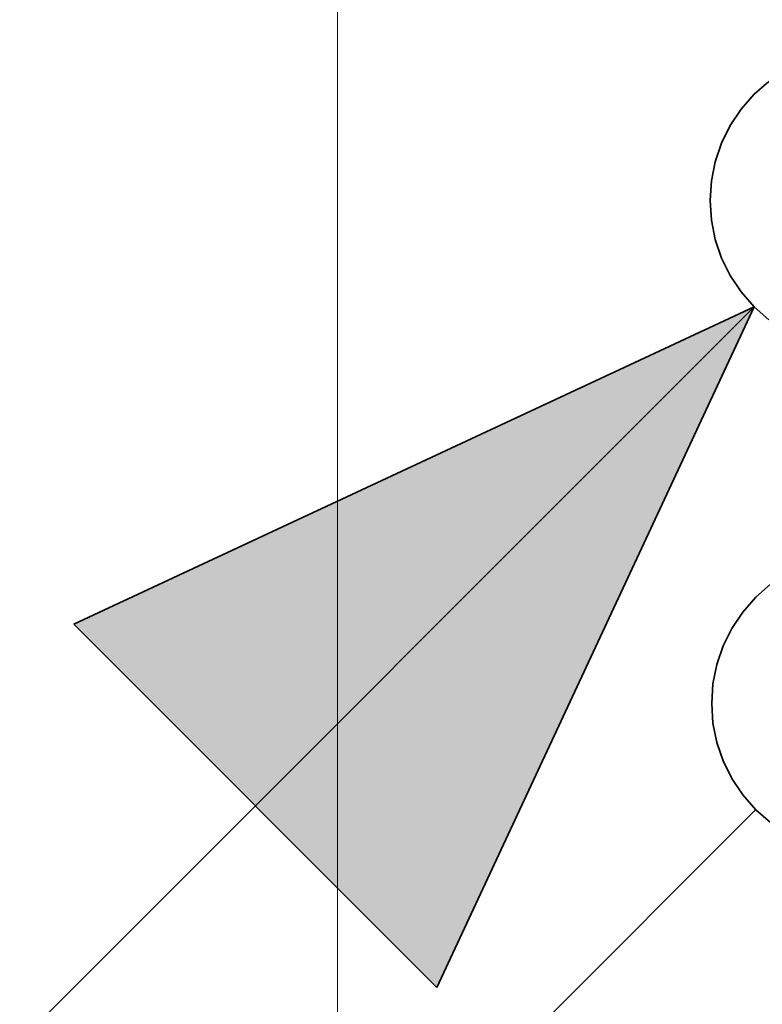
# Model space of a CAD drawing. Extents: x -297 to 573, y -46 to 548.
# Tile 97 of 256: x 71 to 74, y 315 to 319. Entities that reach past the tile are written whole.
import ezdxf

# ---------------------------------------------------------------- set-up
doc = ezdxf.new("R2010")
doc.units = 0
doc.layers.get('0').update_dxf_attribs({"lineweight": 35})
doc.layers.add('5_EG-HLSE', color=7, linetype='Continuous', lineweight=25)
doc.layers.add('H_Ruecklauf', color=5, linetype='Continuous', lineweight=35, true_color=0x0000ff)
doc.layers.add('H_Vorlauf', color=1, linetype='Continuous', lineweight=35, true_color=0xff0000)

# ---------------------------------------------------------------- blocks, each defined once
blk = doc.blocks.new('Referenz-A07ALD4Q1N', base_point=(-101.907, -12.8362))
at = {"layer": '5_EG-HLSE', "color": 0, "lineweight": 13}
blk.add_line((72.3057, 312.1798), (72.3057, 322.0998), dxfattribs=at)
blk = doc.blocks.new('Steigleitung Heizung-A07ALD7M1N', base_point=(65.9109, 309.6945))
at = {"color": 0, "lineweight": -2}
for p, q in [((74.0296, 318.6545), (73.9706, 318.6028)), ((73.9706, 318.6028), (73.9189, 318.5438)), ((73.9189, 318.5438), (73.8753, 318.4785)), ((73.8753, 318.4785), (73.8405, 318.4081)), ((73.8405, 318.4081), (73.8153, 318.3338)), ((73.8153, 318.3338), (73.8, 318.2568)), ((73.8, 318.2568), (73.7949, 318.1785)), ((73.7949, 318.1785), (73.8, 318.1002)), ((73.8, 318.1002), (73.8153, 318.0232)), ((73.8153, 318.0232), (73.8405, 317.9489)), ((73.8405, 317.9489), (73.8753, 317.8785)), ((73.8753, 317.8785), (73.9189, 317.8133)), ((73.9189, 317.8133), (73.9706, 317.7543)), ((73.9707, 317.7543), (65.9109, 309.6945)), ((71.2517, 316.4865), (73.9707, 317.7543)), ((72.7028, 315.0354), (73.9707, 317.7543)), ((73.9706, 317.7543), (74.0296, 317.7025)), ((72.7028, 315.0354), (71.2517, 316.4865))]:
    blk.add_line(p, q, dxfattribs=at)
for points in [[(73.3795, 316.4865), (71.2517, 316.4865), (73.9707, 317.7543)], [(72.7028, 315.0354), (73.3795, 316.4865), (71.2517, 316.4865)]]:
    blk.add_solid(points, dxfattribs=at)
blk = doc.blocks.new('Steigleitung Heizung-A07ALD7O1N', base_point=(65.9171, 307.6858))
at = {"color": 0, "lineweight": -2}
for p, q in [((74.0358, 316.6458), (73.9768, 316.594)), ((73.9768, 316.594), (73.9251, 316.535)), ((73.9251, 316.535), (73.8815, 316.4698)), ((73.8815, 316.4698), (73.8468, 316.3994)), ((73.8468, 316.3994), (73.8215, 316.3251)), ((73.8215, 316.3251), (73.8062, 316.2481)), ((73.8062, 316.2481), (73.8011, 316.1698)), ((73.8011, 316.1698), (73.8062, 316.0915)), ((73.8062, 316.0915), (73.8215, 316.0145)), ((73.8215, 316.0145), (73.8468, 315.9402)), ((73.8468, 315.9402), (73.8815, 315.8698)), ((73.8815, 315.8698), (73.9251, 315.8045)), ((73.9251, 315.8045), (73.9768, 315.7455)), ((73.9769, 315.7456), (65.9171, 307.6858)), ((73.9768, 315.7455), (74.0358, 315.6938))]:
    blk.add_line(p, q, dxfattribs=at)

msp = doc.modelspace()

# ---------------------------------------------------------------- block references
at = {"color": 251, "lineweight": 25, "ltscale": 0.25, "true_color": 0x585858}
msp.add_blockref('Referenz-A07ALD4Q1N', (-101.907, -12.8362), dxfattribs=at)
at = {"layer": 'H_Ruecklauf', "ltscale": 0.35}
msp.add_blockref('Steigleitung Heizung-A07ALD7O1N', (65.9171, 307.6858), dxfattribs=at)
at = {"layer": 'H_Vorlauf', "ltscale": 0.35}
msp.add_blockref('Steigleitung Heizung-A07ALD7M1N', (65.9109, 309.6945), dxfattribs=at)

doc.saveas('drawing.dxf')
